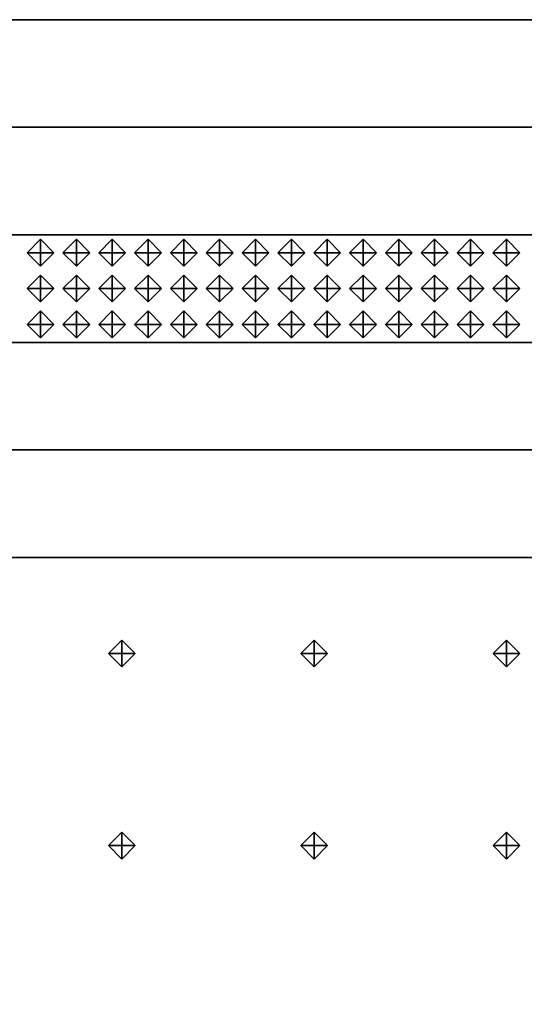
# Model space of a CAD drawing. Header units: inches. Extents: x 0.1 to 82.8, y 0.2 to 48.3.
# Tile 97 of 110: x 42 to 42.9, y 2.1 to 3.9. Entities that reach past the tile are written whole.
import ezdxf

# ---------------------------------------------------------------- set-up
doc = ezdxf.new("R2010")
doc.units = ezdxf.units.IN
doc.header["$MEASUREMENT"] = 0
doc.layers.add('DLX_CALC', color=3, linetype='Continuous', true_color=0x00ff00)
doc.layers.add('DLX_CONT', color=7, linetype='Continuous', true_color=0x969696)

msp = doc.modelspace()

# ---------------------------------------------------------------- linework, layer by layer
at = {"layer": 'DLX_CALC'}
for points in [[(45.4565, 3.5132, 0), (0.4565, 3.5132, 0)], [(0.4565, 3.3132, 0), (45.4565, 3.3132, 0)], [(45.5733, 2.913, 0), (0.3485, 2.9132, 0), (0.3485, 0.4132, 0), (45.5733, 0.413, 0), (45.5733, 2.913, 0)], [(45.5733, 2.913, 0), (0.4956, 2.9132, 0)]]:
    msp.add_polyline3d(points, dxfattribs=at)
at = {"layer": 'DLX_CONT'}
for points in [[(0.3486, 3.9132, 0), (45.5733, 3.913, 0)], [(45.5733, 3.913, 0), (0.3486, 3.9132, 0)], [(45.5733, 3.913, 0), (0.3486, 3.9132, 0)], [(0.3486, 3.9132, 0), (45.5733, 3.913, 0)], [(0.3486, 3.9132, 0), (45.5733, 3.913, 0)], [(45.5733, 3.913, 0), (0.3486, 3.9132, 0)], [(0.3486, 3.7132, 0), (45.5733, 3.713, 0)], [(45.5733, 3.713, 0), (0.3486, 3.7132, 0)], [(45.5733, 3.713, 0), (0.3486, 3.7132, 0)], [(0.3486, 3.7132, 0), (45.5733, 3.713, 0)], [(0.3486, 3.7132, 0), (45.5733, 3.713, 0)], [(45.5733, 3.713, 0), (0.3486, 3.7132, 0)], [(45.5733, 3.513, 0), (0.3485, 3.5132, 0)], [(0.3485, 3.5132, 0), (45.5733, 3.513, 0)], [(0.3485, 3.5132, 0), (45.5733, 3.513, 0)], [(45.5733, 3.513, 0), (0.3485, 3.5132, 0)], [(0.3486, 3.5132, 0), (45.5733, 3.513, 0)], [(45.5733, 3.513, 0), (0.3486, 3.5132, 0)], [(0.3485, 3.3132, 0), (45.5733, 3.313, 0)], [(45.5733, 3.313, 0), (0.3485, 3.3132, 0)], [(45.5733, 3.313, 0), (0.3485, 3.3132, 0)], [(0.3485, 3.3132, 0), (45.5733, 3.313, 0)], [(0.3485, 3.3132, 0), (45.5733, 3.313, 0)], [(45.5733, 3.313, 0), (0.3485, 3.3132, 0)], [(0.3485, 3.1132, 0), (45.5733, 3.113, 0)], [(45.5733, 3.113, 0), (0.3485, 3.1132, 0)], [(45.5733, 3.113, 0), (0.3485, 3.1132, 0)], [(0.3485, 3.1132, 0), (45.5733, 3.113, 0)], [(0.3485, 3.1132, 0), (45.5733, 3.113, 0)], [(45.5733, 3.113, 0), (0.3485, 3.1132, 0)], [(0.3485, 2.9132, 0), (45.5733, 2.913, 0)], [(45.5733, 2.913, 0), (0.3485, 2.9132, 0)], [(45.5733, 2.913, 0), (0.3485, 2.9132, 0)], [(0.3485, 2.9132, 0), (45.5733, 2.913, 0)], [(0.3485, 2.9132, 0), (45.5733, 2.913, 0)], [(45.5733, 2.913, 0), (0.3485, 2.9132, 0)]]:
    msp.add_polyline3d(points, dxfattribs=at)

# ---------------------------------------------------------------- meshes
at = {"layer": 'DLX_CALC'}
mesh = msp.add_polyface(dxfattribs=at)
corners = [(41.9982, 3.4798), (42.0232, 3.4548), (42.0232, 3.4798), (42.0232, 3.4548), (42.0482, 3.4798), (42.0232, 3.4798), (42.0482, 3.4798), (42.0232, 3.5048), (42.0232, 3.4798), (42.0232, 3.5048), (41.9982, 3.4798), (42.0232, 3.4798), (42.0232, 3.4548), (41.9982, 3.4798), (42.0232, 3.4798), (42.0482, 3.4798), (42.0232, 3.4548), (42.0232, 3.4798), (42.0232, 3.5048), (42.0482, 3.4798), (42.0232, 3.4798), (41.9982, 3.4798), (42.0232, 3.5048), (42.0232, 3.4798)]
mesh.append_faces([[corners[k] for k in face] for face in [(0, 1, 2), (3, 4, 5), (6, 7, 8), (9, 10, 11), (12, 13, 14), (15, 16, 17), (18, 19, 20), (21, 22, 23)]])
mesh = msp.add_polyface(dxfattribs=at)
corners = [(42.0648, 3.4798), (42.0899, 3.4548), (42.0899, 3.4798), (42.0899, 3.4548), (42.1149, 3.4798), (42.0899, 3.4798), (42.1149, 3.4798), (42.0899, 3.5048), (42.0899, 3.4798), (42.0899, 3.5048), (42.0648, 3.4798), (42.0899, 3.4798), (42.0899, 3.4548), (42.0648, 3.4798), (42.0899, 3.4798), (42.1149, 3.4798), (42.0899, 3.4548), (42.0899, 3.4798), (42.0899, 3.5048), (42.1149, 3.4798), (42.0899, 3.4798), (42.0648, 3.4798), (42.0899, 3.5048), (42.0899, 3.4798)]
mesh.append_faces([[corners[k] for k in face] for face in [(0, 1, 2), (3, 4, 5), (6, 7, 8), (9, 10, 11), (12, 13, 14), (15, 16, 17), (18, 19, 20), (21, 22, 23)]])
mesh = msp.add_polyface(dxfattribs=at)
corners = [(42.1315, 3.4798), (42.1565, 3.4548), (42.1565, 3.4798), (42.1565, 3.4548), (42.1815, 3.4798), (42.1565, 3.4798), (42.1815, 3.4798), (42.1565, 3.5048), (42.1565, 3.4798), (42.1565, 3.5048), (42.1315, 3.4798), (42.1565, 3.4798), (42.1565, 3.4548), (42.1315, 3.4798), (42.1565, 3.4798), (42.1815, 3.4798), (42.1565, 3.4548), (42.1565, 3.4798), (42.1565, 3.5048), (42.1815, 3.4798), (42.1565, 3.4798), (42.1315, 3.4798), (42.1565, 3.5048), (42.1565, 3.4798)]
mesh.append_faces([[corners[k] for k in face] for face in [(0, 1, 2), (3, 4, 5), (6, 7, 8), (9, 10, 11), (12, 13, 14), (15, 16, 17), (18, 19, 20), (21, 22, 23)]])
mesh = msp.add_polyface(dxfattribs=at)
corners = [(42.1982, 3.4798), (42.2232, 3.4548), (42.2232, 3.4798), (42.2232, 3.4548), (42.2482, 3.4798), (42.2232, 3.4798), (42.2482, 3.4798), (42.2232, 3.5048), (42.2232, 3.4798), (42.2232, 3.5048), (42.1982, 3.4798), (42.2232, 3.4798), (42.2232, 3.4548), (42.1982, 3.4798), (42.2232, 3.4798), (42.2482, 3.4798), (42.2232, 3.4548), (42.2232, 3.4798), (42.2232, 3.5048), (42.2482, 3.4798), (42.2232, 3.4798), (42.1982, 3.4798), (42.2232, 3.5048), (42.2232, 3.4798)]
mesh.append_faces([[corners[k] for k in face] for face in [(0, 1, 2), (3, 4, 5), (6, 7, 8), (9, 10, 11), (12, 13, 14), (15, 16, 17), (18, 19, 20), (21, 22, 23)]])
mesh = msp.add_polyface(dxfattribs=at)
corners = [(42.2649, 3.4798), (42.2899, 3.4548), (42.2899, 3.4798), (42.2899, 3.4548), (42.3149, 3.4798), (42.2899, 3.4798), (42.3149, 3.4798), (42.2899, 3.5048), (42.2899, 3.4798), (42.2899, 3.5048), (42.2649, 3.4798), (42.2899, 3.4798), (42.2899, 3.4548), (42.2649, 3.4798), (42.2899, 3.4798), (42.3149, 3.4798), (42.2899, 3.4548), (42.2899, 3.4798), (42.2899, 3.5048), (42.3149, 3.4798), (42.2899, 3.4798), (42.2649, 3.4798), (42.2899, 3.5048), (42.2899, 3.4798)]
mesh.append_faces([[corners[k] for k in face] for face in [(0, 1, 2), (3, 4, 5), (6, 7, 8), (9, 10, 11), (12, 13, 14), (15, 16, 17), (18, 19, 20), (21, 22, 23)]])
mesh = msp.add_polyface(dxfattribs=at)
corners = [(42.3315, 3.4798), (42.3565, 3.4548), (42.3565, 3.4798), (42.3565, 3.4548), (42.3815, 3.4798), (42.3565, 3.4798), (42.3815, 3.4798), (42.3565, 3.5048), (42.3565, 3.4798), (42.3565, 3.5048), (42.3315, 3.4798), (42.3565, 3.4798), (42.3565, 3.4548), (42.3315, 3.4798), (42.3565, 3.4798), (42.3815, 3.4798), (42.3565, 3.4548), (42.3565, 3.4798), (42.3565, 3.5048), (42.3815, 3.4798), (42.3565, 3.4798), (42.3315, 3.4798), (42.3565, 3.5048), (42.3565, 3.4798)]
mesh.append_faces([[corners[k] for k in face] for face in [(0, 1, 2), (3, 4, 5), (6, 7, 8), (9, 10, 11), (12, 13, 14), (15, 16, 17), (18, 19, 20), (21, 22, 23)]])
mesh = msp.add_polyface(dxfattribs=at)
corners = [(42.3982, 3.4798), (42.4232, 3.4548), (42.4232, 3.4798), (42.4232, 3.4548), (42.4482, 3.4798), (42.4232, 3.4798), (42.4482, 3.4798), (42.4232, 3.5048), (42.4232, 3.4798), (42.4232, 3.5048), (42.3982, 3.4798), (42.4232, 3.4798), (42.4232, 3.4548), (42.3982, 3.4798), (42.4232, 3.4798), (42.4482, 3.4798), (42.4232, 3.4548), (42.4232, 3.4798), (42.4232, 3.5048), (42.4482, 3.4798), (42.4232, 3.4798), (42.3982, 3.4798), (42.4232, 3.5048), (42.4232, 3.4798)]
mesh.append_faces([[corners[k] for k in face] for face in [(0, 1, 2), (3, 4, 5), (6, 7, 8), (9, 10, 11), (12, 13, 14), (15, 16, 17), (18, 19, 20), (21, 22, 23)]])
mesh = msp.add_polyface(dxfattribs=at)
corners = [(42.4649, 3.4798), (42.4899, 3.4548), (42.4899, 3.4798), (42.4899, 3.4548), (42.5149, 3.4798), (42.4899, 3.4798), (42.5149, 3.4798), (42.4899, 3.5048), (42.4899, 3.4798), (42.4899, 3.5048), (42.4649, 3.4798), (42.4899, 3.4798), (42.4899, 3.4548), (42.4649, 3.4798), (42.4899, 3.4798), (42.5149, 3.4798), (42.4899, 3.4548), (42.4899, 3.4798), (42.4899, 3.5048), (42.5149, 3.4798), (42.4899, 3.4798), (42.4649, 3.4798), (42.4899, 3.5048), (42.4899, 3.4798)]
mesh.append_faces([[corners[k] for k in face] for face in [(0, 1, 2), (3, 4, 5), (6, 7, 8), (9, 10, 11), (12, 13, 14), (15, 16, 17), (18, 19, 20), (21, 22, 23)]])
mesh = msp.add_polyface(dxfattribs=at)
corners = [(42.5315, 3.4798), (42.5565, 3.4548), (42.5565, 3.4798), (42.5565, 3.4548), (42.5815, 3.4798), (42.5565, 3.4798), (42.5815, 3.4798), (42.5565, 3.5048), (42.5565, 3.4798), (42.5565, 3.5048), (42.5315, 3.4798), (42.5565, 3.4798), (42.5565, 3.4548), (42.5315, 3.4798), (42.5565, 3.4798), (42.5815, 3.4798), (42.5565, 3.4548), (42.5565, 3.4798), (42.5565, 3.5048), (42.5815, 3.4798), (42.5565, 3.4798), (42.5315, 3.4798), (42.5565, 3.5048), (42.5565, 3.4798)]
mesh.append_faces([[corners[k] for k in face] for face in [(0, 1, 2), (3, 4, 5), (6, 7, 8), (9, 10, 11), (12, 13, 14), (15, 16, 17), (18, 19, 20), (21, 22, 23)]])
mesh = msp.add_polyface(dxfattribs=at)
corners = [(42.5982, 3.4798), (42.6232, 3.4548), (42.6232, 3.4798), (42.6232, 3.4548), (42.6482, 3.4798), (42.6232, 3.4798), (42.6482, 3.4798), (42.6232, 3.5048), (42.6232, 3.4798), (42.6232, 3.5048), (42.5982, 3.4798), (42.6232, 3.4798), (42.6232, 3.4548), (42.5982, 3.4798), (42.6232, 3.4798), (42.6482, 3.4798), (42.6232, 3.4548), (42.6232, 3.4798), (42.6232, 3.5048), (42.6482, 3.4798), (42.6232, 3.4798), (42.5982, 3.4798), (42.6232, 3.5048), (42.6232, 3.4798)]
mesh.append_faces([[corners[k] for k in face] for face in [(0, 1, 2), (3, 4, 5), (6, 7, 8), (9, 10, 11), (12, 13, 14), (15, 16, 17), (18, 19, 20), (21, 22, 23)]])
mesh = msp.add_polyface(dxfattribs=at)
corners = [(42.6649, 3.4798), (42.6899, 3.4548), (42.6899, 3.4798), (42.6899, 3.4548), (42.7149, 3.4798), (42.6899, 3.4798), (42.7149, 3.4798), (42.6899, 3.5048), (42.6899, 3.4798), (42.6899, 3.5048), (42.6649, 3.4798), (42.6899, 3.4798), (42.6899, 3.4548), (42.6649, 3.4798), (42.6899, 3.4798), (42.7149, 3.4798), (42.6899, 3.4548), (42.6899, 3.4798), (42.6899, 3.5048), (42.7149, 3.4798), (42.6899, 3.4798), (42.6649, 3.4798), (42.6899, 3.5048), (42.6899, 3.4798)]
mesh.append_faces([[corners[k] for k in face] for face in [(0, 1, 2), (3, 4, 5), (6, 7, 8), (9, 10, 11), (12, 13, 14), (15, 16, 17), (18, 19, 20), (21, 22, 23)]])
mesh = msp.add_polyface(dxfattribs=at)
corners = [(42.7315, 3.4798), (42.7565, 3.4548), (42.7565, 3.4798), (42.7565, 3.4548), (42.7815, 3.4798), (42.7565, 3.4798), (42.7815, 3.4798), (42.7565, 3.5048), (42.7565, 3.4798), (42.7565, 3.5048), (42.7315, 3.4798), (42.7565, 3.4798), (42.7565, 3.4548), (42.7315, 3.4798), (42.7565, 3.4798), (42.7815, 3.4798), (42.7565, 3.4548), (42.7565, 3.4798), (42.7565, 3.5048), (42.7815, 3.4798), (42.7565, 3.4798), (42.7315, 3.4798), (42.7565, 3.5048), (42.7565, 3.4798)]
mesh.append_faces([[corners[k] for k in face] for face in [(0, 1, 2), (3, 4, 5), (6, 7, 8), (9, 10, 11), (12, 13, 14), (15, 16, 17), (18, 19, 20), (21, 22, 23)]])
mesh = msp.add_polyface(dxfattribs=at)
corners = [(42.7982, 3.4798), (42.8232, 3.4548), (42.8232, 3.4798), (42.8232, 3.4548), (42.8482, 3.4798), (42.8232, 3.4798), (42.8482, 3.4798), (42.8232, 3.5048), (42.8232, 3.4798), (42.8232, 3.5048), (42.7982, 3.4798), (42.8232, 3.4798), (42.8232, 3.4548), (42.7982, 3.4798), (42.8232, 3.4798), (42.8482, 3.4798), (42.8232, 3.4548), (42.8232, 3.4798), (42.8232, 3.5048), (42.8482, 3.4798), (42.8232, 3.4798), (42.7982, 3.4798), (42.8232, 3.5048), (42.8232, 3.4798)]
mesh.append_faces([[corners[k] for k in face] for face in [(0, 1, 2), (3, 4, 5), (6, 7, 8), (9, 10, 11), (12, 13, 14), (15, 16, 17), (18, 19, 20), (21, 22, 23)]])
mesh = msp.add_polyface(dxfattribs=at)
corners = [(42.8649, 3.4798), (42.8899, 3.4548), (42.8899, 3.4798), (42.8899, 3.4548), (42.9149, 3.4798), (42.8899, 3.4798), (42.9149, 3.4798), (42.8899, 3.5048), (42.8899, 3.4798), (42.8899, 3.5048), (42.8649, 3.4798), (42.8899, 3.4798), (42.8899, 3.4548), (42.8649, 3.4798), (42.8899, 3.4798), (42.9149, 3.4798), (42.8899, 3.4548), (42.8899, 3.4798), (42.8899, 3.5048), (42.9149, 3.4798), (42.8899, 3.4798), (42.8649, 3.4798), (42.8899, 3.5048), (42.8899, 3.4798)]
mesh.append_faces([[corners[k] for k in face] for face in [(0, 1, 2), (3, 4, 5), (6, 7, 8), (9, 10, 11), (12, 13, 14), (15, 16, 17), (18, 19, 20), (21, 22, 23)]])
mesh = msp.add_polyface(dxfattribs=at)
corners = [(41.9982, 3.4132), (42.0232, 3.3882), (42.0232, 3.4132), (42.0232, 3.3882), (42.0482, 3.4132), (42.0232, 3.4132), (42.0482, 3.4132), (42.0232, 3.4382), (42.0232, 3.4132), (42.0232, 3.4382), (41.9982, 3.4132), (42.0232, 3.4132), (42.0232, 3.3882), (41.9982, 3.4132), (42.0232, 3.4132), (42.0482, 3.4132), (42.0232, 3.3882), (42.0232, 3.4132), (42.0232, 3.4382), (42.0482, 3.4132), (42.0232, 3.4132), (41.9982, 3.4132), (42.0232, 3.4382), (42.0232, 3.4132)]
mesh.append_faces([[corners[k] for k in face] for face in [(0, 1, 2), (3, 4, 5), (6, 7, 8), (9, 10, 11), (12, 13, 14), (15, 16, 17), (18, 19, 20), (21, 22, 23)]])
mesh = msp.add_polyface(dxfattribs=at)
corners = [(42.0648, 3.4132), (42.0899, 3.3882), (42.0899, 3.4132), (42.0899, 3.3882), (42.1149, 3.4132), (42.0899, 3.4132), (42.1149, 3.4132), (42.0899, 3.4382), (42.0899, 3.4132), (42.0899, 3.4382), (42.0648, 3.4132), (42.0899, 3.4132), (42.0899, 3.3882), (42.0648, 3.4132), (42.0899, 3.4132), (42.1149, 3.4132), (42.0899, 3.3882), (42.0899, 3.4132), (42.0899, 3.4382), (42.1149, 3.4132), (42.0899, 3.4132), (42.0648, 3.4132), (42.0899, 3.4382), (42.0899, 3.4132)]
mesh.append_faces([[corners[k] for k in face] for face in [(0, 1, 2), (3, 4, 5), (6, 7, 8), (9, 10, 11), (12, 13, 14), (15, 16, 17), (18, 19, 20), (21, 22, 23)]])
mesh = msp.add_polyface(dxfattribs=at)
corners = [(42.1315, 3.4132), (42.1565, 3.3882), (42.1565, 3.4132), (42.1565, 3.3882), (42.1815, 3.4132), (42.1565, 3.4132), (42.1815, 3.4132), (42.1565, 3.4382), (42.1565, 3.4132), (42.1565, 3.4382), (42.1315, 3.4132), (42.1565, 3.4132), (42.1565, 3.3882), (42.1315, 3.4132), (42.1565, 3.4132), (42.1815, 3.4132), (42.1565, 3.3882), (42.1565, 3.4132), (42.1565, 3.4382), (42.1815, 3.4132), (42.1565, 3.4132), (42.1315, 3.4132), (42.1565, 3.4382), (42.1565, 3.4132)]
mesh.append_faces([[corners[k] for k in face] for face in [(0, 1, 2), (3, 4, 5), (6, 7, 8), (9, 10, 11), (12, 13, 14), (15, 16, 17), (18, 19, 20), (21, 22, 23)]])
mesh = msp.add_polyface(dxfattribs=at)
corners = [(42.1982, 3.4132), (42.2232, 3.3882), (42.2232, 3.4132), (42.2232, 3.3882), (42.2482, 3.4132), (42.2232, 3.4132), (42.2482, 3.4132), (42.2232, 3.4382), (42.2232, 3.4132), (42.2232, 3.4382), (42.1982, 3.4132), (42.2232, 3.4132), (42.2232, 3.3882), (42.1982, 3.4132), (42.2232, 3.4132), (42.2482, 3.4132), (42.2232, 3.3882), (42.2232, 3.4132), (42.2232, 3.4382), (42.2482, 3.4132), (42.2232, 3.4132), (42.1982, 3.4132), (42.2232, 3.4382), (42.2232, 3.4132)]
mesh.append_faces([[corners[k] for k in face] for face in [(0, 1, 2), (3, 4, 5), (6, 7, 8), (9, 10, 11), (12, 13, 14), (15, 16, 17), (18, 19, 20), (21, 22, 23)]])
mesh = msp.add_polyface(dxfattribs=at)
corners = [(42.2649, 3.4132), (42.2899, 3.3882), (42.2899, 3.4132), (42.2899, 3.3882), (42.3149, 3.4132), (42.2899, 3.4132), (42.3149, 3.4132), (42.2899, 3.4382), (42.2899, 3.4132), (42.2899, 3.4382), (42.2649, 3.4132), (42.2899, 3.4132), (42.2899, 3.3882), (42.2649, 3.4132), (42.2899, 3.4132), (42.3149, 3.4132), (42.2899, 3.3882), (42.2899, 3.4132), (42.2899, 3.4382), (42.3149, 3.4132), (42.2899, 3.4132), (42.2649, 3.4132), (42.2899, 3.4382), (42.2899, 3.4132)]
mesh.append_faces([[corners[k] for k in face] for face in [(0, 1, 2), (3, 4, 5), (6, 7, 8), (9, 10, 11), (12, 13, 14), (15, 16, 17), (18, 19, 20), (21, 22, 23)]])
mesh = msp.add_polyface(dxfattribs=at)
corners = [(42.3315, 3.4132), (42.3565, 3.3882), (42.3565, 3.4132), (42.3565, 3.3882), (42.3815, 3.4132), (42.3565, 3.4132), (42.3815, 3.4132), (42.3565, 3.4382), (42.3565, 3.4132), (42.3565, 3.4382), (42.3315, 3.4132), (42.3565, 3.4132), (42.3565, 3.3882), (42.3315, 3.4132), (42.3565, 3.4132), (42.3815, 3.4132), (42.3565, 3.3882), (42.3565, 3.4132), (42.3565, 3.4382), (42.3815, 3.4132), (42.3565, 3.4132), (42.3315, 3.4132), (42.3565, 3.4382), (42.3565, 3.4132)]
mesh.append_faces([[corners[k] for k in face] for face in [(0, 1, 2), (3, 4, 5), (6, 7, 8), (9, 10, 11), (12, 13, 14), (15, 16, 17), (18, 19, 20), (21, 22, 23)]])
mesh = msp.add_polyface(dxfattribs=at)
corners = [(42.3982, 3.4132), (42.4232, 3.3882), (42.4232, 3.4132), (42.4232, 3.3882), (42.4482, 3.4132), (42.4232, 3.4132), (42.4482, 3.4132), (42.4232, 3.4382), (42.4232, 3.4132), (42.4232, 3.4382), (42.3982, 3.4132), (42.4232, 3.4132), (42.4232, 3.3882), (42.3982, 3.4132), (42.4232, 3.4132), (42.4482, 3.4132), (42.4232, 3.3882), (42.4232, 3.4132), (42.4232, 3.4382), (42.4482, 3.4132), (42.4232, 3.4132), (42.3982, 3.4132), (42.4232, 3.4382), (42.4232, 3.4132)]
mesh.append_faces([[corners[k] for k in face] for face in [(0, 1, 2), (3, 4, 5), (6, 7, 8), (9, 10, 11), (12, 13, 14), (15, 16, 17), (18, 19, 20), (21, 22, 23)]])
mesh = msp.add_polyface(dxfattribs=at)
corners = [(42.4649, 3.4132), (42.4899, 3.3882), (42.4899, 3.4132), (42.4899, 3.3882), (42.5149, 3.4132), (42.4899, 3.4132), (42.5149, 3.4132), (42.4899, 3.4382), (42.4899, 3.4132), (42.4899, 3.4382), (42.4649, 3.4132), (42.4899, 3.4132), (42.4899, 3.3882), (42.4649, 3.4132), (42.4899, 3.4132), (42.5149, 3.4132), (42.4899, 3.3882), (42.4899, 3.4132), (42.4899, 3.4382), (42.5149, 3.4132), (42.4899, 3.4132), (42.4649, 3.4132), (42.4899, 3.4382), (42.4899, 3.4132)]
mesh.append_faces([[corners[k] for k in face] for face in [(0, 1, 2), (3, 4, 5), (6, 7, 8), (9, 10, 11), (12, 13, 14), (15, 16, 17), (18, 19, 20), (21, 22, 23)]])
mesh = msp.add_polyface(dxfattribs=at)
corners = [(42.5315, 3.4132), (42.5565, 3.3882), (42.5565, 3.4132), (42.5565, 3.3882), (42.5815, 3.4132), (42.5565, 3.4132), (42.5815, 3.4132), (42.5565, 3.4382), (42.5565, 3.4132), (42.5565, 3.4382), (42.5315, 3.4132), (42.5565, 3.4132), (42.5565, 3.3882), (42.5315, 3.4132), (42.5565, 3.4132), (42.5815, 3.4132), (42.5565, 3.3882), (42.5565, 3.4132), (42.5565, 3.4382), (42.5815, 3.4132), (42.5565, 3.4132), (42.5315, 3.4132), (42.5565, 3.4382), (42.5565, 3.4132)]
mesh.append_faces([[corners[k] for k in face] for face in [(0, 1, 2), (3, 4, 5), (6, 7, 8), (9, 10, 11), (12, 13, 14), (15, 16, 17), (18, 19, 20), (21, 22, 23)]])
mesh = msp.add_polyface(dxfattribs=at)
corners = [(42.5982, 3.4132), (42.6232, 3.3882), (42.6232, 3.4132), (42.6232, 3.3882), (42.6482, 3.4132), (42.6232, 3.4132), (42.6482, 3.4132), (42.6232, 3.4382), (42.6232, 3.4132), (42.6232, 3.4382), (42.5982, 3.4132), (42.6232, 3.4132), (42.6232, 3.3882), (42.5982, 3.4132), (42.6232, 3.4132), (42.6482, 3.4132), (42.6232, 3.3882), (42.6232, 3.4132), (42.6232, 3.4382), (42.6482, 3.4132), (42.6232, 3.4132), (42.5982, 3.4132), (42.6232, 3.4382), (42.6232, 3.4132)]
mesh.append_faces([[corners[k] for k in face] for face in [(0, 1, 2), (3, 4, 5), (6, 7, 8), (9, 10, 11), (12, 13, 14), (15, 16, 17), (18, 19, 20), (21, 22, 23)]])
mesh = msp.add_polyface(dxfattribs=at)
corners = [(42.6649, 3.4132), (42.6899, 3.3882), (42.6899, 3.4132), (42.6899, 3.3882), (42.7149, 3.4132), (42.6899, 3.4132), (42.7149, 3.4132), (42.6899, 3.4382), (42.6899, 3.4132), (42.6899, 3.4382), (42.6649, 3.4132), (42.6899, 3.4132), (42.6899, 3.3882), (42.6649, 3.4132), (42.6899, 3.4132), (42.7149, 3.4132), (42.6899, 3.3882), (42.6899, 3.4132), (42.6899, 3.4382), (42.7149, 3.4132), (42.6899, 3.4132), (42.6649, 3.4132), (42.6899, 3.4382), (42.6899, 3.4132)]
mesh.append_faces([[corners[k] for k in face] for face in [(0, 1, 2), (3, 4, 5), (6, 7, 8), (9, 10, 11), (12, 13, 14), (15, 16, 17), (18, 19, 20), (21, 22, 23)]])
mesh = msp.add_polyface(dxfattribs=at)
corners = [(42.7315, 3.4132), (42.7565, 3.3882), (42.7565, 3.4132), (42.7565, 3.3882), (42.7815, 3.4132), (42.7565, 3.4132), (42.7815, 3.4132), (42.7565, 3.4382), (42.7565, 3.4132), (42.7565, 3.4382), (42.7315, 3.4132), (42.7565, 3.4132), (42.7565, 3.3882), (42.7315, 3.4132), (42.7565, 3.4132), (42.7815, 3.4132), (42.7565, 3.3882), (42.7565, 3.4132), (42.7565, 3.4382), (42.7815, 3.4132), (42.7565, 3.4132), (42.7315, 3.4132), (42.7565, 3.4382), (42.7565, 3.4132)]
mesh.append_faces([[corners[k] for k in face] for face in [(0, 1, 2), (3, 4, 5), (6, 7, 8), (9, 10, 11), (12, 13, 14), (15, 16, 17), (18, 19, 20), (21, 22, 23)]])
mesh = msp.add_polyface(dxfattribs=at)
corners = [(42.7982, 3.4132), (42.8232, 3.3882), (42.8232, 3.4132), (42.8232, 3.3882), (42.8482, 3.4132), (42.8232, 3.4132), (42.8482, 3.4132), (42.8232, 3.4382), (42.8232, 3.4132), (42.8232, 3.4382), (42.7982, 3.4132), (42.8232, 3.4132), (42.8232, 3.3882), (42.7982, 3.4132), (42.8232, 3.4132), (42.8482, 3.4132), (42.8232, 3.3882), (42.8232, 3.4132), (42.8232, 3.4382), (42.8482, 3.4132), (42.8232, 3.4132), (42.7982, 3.4132), (42.8232, 3.4382), (42.8232, 3.4132)]
mesh.append_faces([[corners[k] for k in face] for face in [(0, 1, 2), (3, 4, 5), (6, 7, 8), (9, 10, 11), (12, 13, 14), (15, 16, 17), (18, 19, 20), (21, 22, 23)]])
mesh = msp.add_polyface(dxfattribs=at)
corners = [(42.8649, 3.4132), (42.8899, 3.3882), (42.8899, 3.4132), (42.8899, 3.3882), (42.9149, 3.4132), (42.8899, 3.4132), (42.9149, 3.4132), (42.8899, 3.4382), (42.8899, 3.4132), (42.8899, 3.4382), (42.8649, 3.4132), (42.8899, 3.4132), (42.8899, 3.3882), (42.8649, 3.4132), (42.8899, 3.4132), (42.9149, 3.4132), (42.8899, 3.3882), (42.8899, 3.4132), (42.8899, 3.4382), (42.9149, 3.4132), (42.8899, 3.4132), (42.8649, 3.4132), (42.8899, 3.4382), (42.8899, 3.4132)]
mesh.append_faces([[corners[k] for k in face] for face in [(0, 1, 2), (3, 4, 5), (6, 7, 8), (9, 10, 11), (12, 13, 14), (15, 16, 17), (18, 19, 20), (21, 22, 23)]])
mesh = msp.add_polyface(dxfattribs=at)
corners = [(41.9982, 3.3465), (42.0232, 3.3215), (42.0232, 3.3465), (42.0232, 3.3215), (42.0482, 3.3465), (42.0232, 3.3465), (42.0482, 3.3465), (42.0232, 3.3715), (42.0232, 3.3465), (42.0232, 3.3715), (41.9982, 3.3465), (42.0232, 3.3465), (42.0232, 3.3215), (41.9982, 3.3465), (42.0232, 3.3465), (42.0482, 3.3465), (42.0232, 3.3215), (42.0232, 3.3465), (42.0232, 3.3715), (42.0482, 3.3465), (42.0232, 3.3465), (41.9982, 3.3465), (42.0232, 3.3715), (42.0232, 3.3465)]
mesh.append_faces([[corners[k] for k in face] for face in [(0, 1, 2), (3, 4, 5), (6, 7, 8), (9, 10, 11), (12, 13, 14), (15, 16, 17), (18, 19, 20), (21, 22, 23)]])
mesh = msp.add_polyface(dxfattribs=at)
corners = [(42.0649, 3.3465), (42.0899, 3.3215), (42.0899, 3.3465), (42.0899, 3.3215), (42.1149, 3.3465), (42.0899, 3.3465), (42.1149, 3.3465), (42.0899, 3.3715), (42.0899, 3.3465), (42.0899, 3.3715), (42.0649, 3.3465), (42.0899, 3.3465), (42.0899, 3.3215), (42.0649, 3.3465), (42.0899, 3.3465), (42.1149, 3.3465), (42.0899, 3.3215), (42.0899, 3.3465), (42.0899, 3.3715), (42.1149, 3.3465), (42.0899, 3.3465), (42.0649, 3.3465), (42.0899, 3.3715), (42.0899, 3.3465)]
mesh.append_faces([[corners[k] for k in face] for face in [(0, 1, 2), (3, 4, 5), (6, 7, 8), (9, 10, 11), (12, 13, 14), (15, 16, 17), (18, 19, 20), (21, 22, 23)]])
mesh = msp.add_polyface(dxfattribs=at)
corners = [(42.1315, 3.3465), (42.1565, 3.3215), (42.1565, 3.3465), (42.1565, 3.3215), (42.1815, 3.3465), (42.1565, 3.3465), (42.1815, 3.3465), (42.1565, 3.3715), (42.1565, 3.3465), (42.1565, 3.3715), (42.1315, 3.3465), (42.1565, 3.3465), (42.1565, 3.3215), (42.1315, 3.3465), (42.1565, 3.3465), (42.1815, 3.3465), (42.1565, 3.3215), (42.1565, 3.3465), (42.1565, 3.3715), (42.1815, 3.3465), (42.1565, 3.3465), (42.1315, 3.3465), (42.1565, 3.3715), (42.1565, 3.3465)]
mesh.append_faces([[corners[k] for k in face] for face in [(0, 1, 2), (3, 4, 5), (6, 7, 8), (9, 10, 11), (12, 13, 14), (15, 16, 17), (18, 19, 20), (21, 22, 23)]])
mesh = msp.add_polyface(dxfattribs=at)
corners = [(42.1982, 3.3465), (42.2232, 3.3215), (42.2232, 3.3465), (42.2232, 3.3215), (42.2482, 3.3465), (42.2232, 3.3465), (42.2482, 3.3465), (42.2232, 3.3715), (42.2232, 3.3465), (42.2232, 3.3715), (42.1982, 3.3465), (42.2232, 3.3465), (42.2232, 3.3215), (42.1982, 3.3465), (42.2232, 3.3465), (42.2482, 3.3465), (42.2232, 3.3215), (42.2232, 3.3465), (42.2232, 3.3715), (42.2482, 3.3465), (42.2232, 3.3465), (42.1982, 3.3465), (42.2232, 3.3715), (42.2232, 3.3465)]
mesh.append_faces([[corners[k] for k in face] for face in [(0, 1, 2), (3, 4, 5), (6, 7, 8), (9, 10, 11), (12, 13, 14), (15, 16, 17), (18, 19, 20), (21, 22, 23)]])
mesh = msp.add_polyface(dxfattribs=at)
corners = [(42.2649, 3.3465), (42.2899, 3.3215), (42.2899, 3.3465), (42.2899, 3.3215), (42.3149, 3.3465), (42.2899, 3.3465), (42.3149, 3.3465), (42.2899, 3.3715), (42.2899, 3.3465), (42.2899, 3.3715), (42.2649, 3.3465), (42.2899, 3.3465), (42.2899, 3.3215), (42.2649, 3.3465), (42.2899, 3.3465), (42.3149, 3.3465), (42.2899, 3.3215), (42.2899, 3.3465), (42.2899, 3.3715), (42.3149, 3.3465), (42.2899, 3.3465), (42.2649, 3.3465), (42.2899, 3.3715), (42.2899, 3.3465)]
mesh.append_faces([[corners[k] for k in face] for face in [(0, 1, 2), (3, 4, 5), (6, 7, 8), (9, 10, 11), (12, 13, 14), (15, 16, 17), (18, 19, 20), (21, 22, 23)]])
mesh = msp.add_polyface(dxfattribs=at)
corners = [(42.3315, 3.3465), (42.3565, 3.3215), (42.3565, 3.3465), (42.3565, 3.3215), (42.3815, 3.3465), (42.3565, 3.3465), (42.3815, 3.3465), (42.3565, 3.3715), (42.3565, 3.3465), (42.3565, 3.3715), (42.3315, 3.3465), (42.3565, 3.3465), (42.3565, 3.3215), (42.3315, 3.3465), (42.3565, 3.3465), (42.3815, 3.3465), (42.3565, 3.3215), (42.3565, 3.3465), (42.3565, 3.3715), (42.3815, 3.3465), (42.3565, 3.3465), (42.3315, 3.3465), (42.3565, 3.3715), (42.3565, 3.3465)]
mesh.append_faces([[corners[k] for k in face] for face in [(0, 1, 2), (3, 4, 5), (6, 7, 8), (9, 10, 11), (12, 13, 14), (15, 16, 17), (18, 19, 20), (21, 22, 23)]])
mesh = msp.add_polyface(dxfattribs=at)
corners = [(42.3982, 3.3465), (42.4232, 3.3215), (42.4232, 3.3465), (42.4232, 3.3215), (42.4482, 3.3465), (42.4232, 3.3465), (42.4482, 3.3465), (42.4232, 3.3715), (42.4232, 3.3465), (42.4232, 3.3715), (42.3982, 3.3465), (42.4232, 3.3465), (42.4232, 3.3215), (42.3982, 3.3465), (42.4232, 3.3465), (42.4482, 3.3465), (42.4232, 3.3215), (42.4232, 3.3465), (42.4232, 3.3715), (42.4482, 3.3465), (42.4232, 3.3465), (42.3982, 3.3465), (42.4232, 3.3715), (42.4232, 3.3465)]
mesh.append_faces([[corners[k] for k in face] for face in [(0, 1, 2), (3, 4, 5), (6, 7, 8), (9, 10, 11), (12, 13, 14), (15, 16, 17), (18, 19, 20), (21, 22, 23)]])
mesh = msp.add_polyface(dxfattribs=at)
corners = [(42.4649, 3.3465), (42.4899, 3.3215), (42.4899, 3.3465), (42.4899, 3.3215), (42.5149, 3.3465), (42.4899, 3.3465), (42.5149, 3.3465), (42.4899, 3.3715), (42.4899, 3.3465), (42.4899, 3.3715), (42.4649, 3.3465), (42.4899, 3.3465), (42.4899, 3.3215), (42.4649, 3.3465), (42.4899, 3.3465), (42.5149, 3.3465), (42.4899, 3.3215), (42.4899, 3.3465), (42.4899, 3.3715), (42.5149, 3.3465), (42.4899, 3.3465), (42.4649, 3.3465), (42.4899, 3.3715), (42.4899, 3.3465)]
mesh.append_faces([[corners[k] for k in face] for face in [(0, 1, 2), (3, 4, 5), (6, 7, 8), (9, 10, 11), (12, 13, 14), (15, 16, 17), (18, 19, 20), (21, 22, 23)]])
mesh = msp.add_polyface(dxfattribs=at)
corners = [(42.5315, 3.3465), (42.5565, 3.3215), (42.5565, 3.3465), (42.5565, 3.3215), (42.5815, 3.3465), (42.5565, 3.3465), (42.5815, 3.3465), (42.5565, 3.3715), (42.5565, 3.3465), (42.5565, 3.3715), (42.5315, 3.3465), (42.5565, 3.3465), (42.5565, 3.3215), (42.5315, 3.3465), (42.5565, 3.3465), (42.5815, 3.3465), (42.5565, 3.3215), (42.5565, 3.3465), (42.5565, 3.3715), (42.5815, 3.3465), (42.5565, 3.3465), (42.5315, 3.3465), (42.5565, 3.3715), (42.5565, 3.3465)]
mesh.append_faces([[corners[k] for k in face] for face in [(0, 1, 2), (3, 4, 5), (6, 7, 8), (9, 10, 11), (12, 13, 14), (15, 16, 17), (18, 19, 20), (21, 22, 23)]])
mesh = msp.add_polyface(dxfattribs=at)
corners = [(42.5982, 3.3465), (42.6232, 3.3215), (42.6232, 3.3465), (42.6232, 3.3215), (42.6482, 3.3465), (42.6232, 3.3465), (42.6482, 3.3465), (42.6232, 3.3715), (42.6232, 3.3465), (42.6232, 3.3715), (42.5982, 3.3465), (42.6232, 3.3465), (42.6232, 3.3215), (42.5982, 3.3465), (42.6232, 3.3465), (42.6482, 3.3465), (42.6232, 3.3215), (42.6232, 3.3465), (42.6232, 3.3715), (42.6482, 3.3465), (42.6232, 3.3465), (42.5982, 3.3465), (42.6232, 3.3715), (42.6232, 3.3465)]
mesh.append_faces([[corners[k] for k in face] for face in [(0, 1, 2), (3, 4, 5), (6, 7, 8), (9, 10, 11), (12, 13, 14), (15, 16, 17), (18, 19, 20), (21, 22, 23)]])
mesh = msp.add_polyface(dxfattribs=at)
corners = [(42.6649, 3.3465), (42.6899, 3.3215), (42.6899, 3.3465), (42.6899, 3.3215), (42.7149, 3.3465), (42.6899, 3.3465), (42.7149, 3.3465), (42.6899, 3.3715), (42.6899, 3.3465), (42.6899, 3.3715), (42.6649, 3.3465), (42.6899, 3.3465), (42.6899, 3.3215), (42.6649, 3.3465), (42.6899, 3.3465), (42.7149, 3.3465), (42.6899, 3.3215), (42.6899, 3.3465), (42.6899, 3.3715), (42.7149, 3.3465), (42.6899, 3.3465), (42.6649, 3.3465), (42.6899, 3.3715), (42.6899, 3.3465)]
mesh.append_faces([[corners[k] for k in face] for face in [(0, 1, 2), (3, 4, 5), (6, 7, 8), (9, 10, 11), (12, 13, 14), (15, 16, 17), (18, 19, 20), (21, 22, 23)]])
mesh = msp.add_polyface(dxfattribs=at)
corners = [(42.7315, 3.3465), (42.7565, 3.3215), (42.7565, 3.3465), (42.7565, 3.3215), (42.7815, 3.3465), (42.7565, 3.3465), (42.7815, 3.3465), (42.7565, 3.3715), (42.7565, 3.3465), (42.7565, 3.3715), (42.7315, 3.3465), (42.7565, 3.3465), (42.7565, 3.3215), (42.7315, 3.3465), (42.7565, 3.3465), (42.7815, 3.3465), (42.7565, 3.3215), (42.7565, 3.3465), (42.7565, 3.3715), (42.7815, 3.3465), (42.7565, 3.3465), (42.7315, 3.3465), (42.7565, 3.3715), (42.7565, 3.3465)]
mesh.append_faces([[corners[k] for k in face] for face in [(0, 1, 2), (3, 4, 5), (6, 7, 8), (9, 10, 11), (12, 13, 14), (15, 16, 17), (18, 19, 20), (21, 22, 23)]])
mesh = msp.add_polyface(dxfattribs=at)
corners = [(42.7982, 3.3465), (42.8232, 3.3215), (42.8232, 3.3465), (42.8232, 3.3215), (42.8482, 3.3465), (42.8232, 3.3465), (42.8482, 3.3465), (42.8232, 3.3715), (42.8232, 3.3465), (42.8232, 3.3715), (42.7982, 3.3465), (42.8232, 3.3465), (42.8232, 3.3215), (42.7982, 3.3465), (42.8232, 3.3465), (42.8482, 3.3465), (42.8232, 3.3215), (42.8232, 3.3465), (42.8232, 3.3715), (42.8482, 3.3465), (42.8232, 3.3465), (42.7982, 3.3465), (42.8232, 3.3715), (42.8232, 3.3465)]
mesh.append_faces([[corners[k] for k in face] for face in [(0, 1, 2), (3, 4, 5), (6, 7, 8), (9, 10, 11), (12, 13, 14), (15, 16, 17), (18, 19, 20), (21, 22, 23)]])
mesh = msp.add_polyface(dxfattribs=at)
corners = [(42.8649, 3.3465), (42.8899, 3.3215), (42.8899, 3.3465), (42.8899, 3.3215), (42.9149, 3.3465), (42.8899, 3.3465), (42.9149, 3.3465), (42.8899, 3.3715), (42.8899, 3.3465), (42.8899, 3.3715), (42.8649, 3.3465), (42.8899, 3.3465), (42.8899, 3.3215), (42.8649, 3.3465), (42.8899, 3.3465), (42.9149, 3.3465), (42.8899, 3.3215), (42.8899, 3.3465), (42.8899, 3.3715), (42.9149, 3.3465), (42.8899, 3.3465), (42.8649, 3.3465), (42.8899, 3.3715), (42.8899, 3.3465)]
mesh.append_faces([[corners[k] for k in face] for face in [(0, 1, 2), (3, 4, 5), (6, 7, 8), (9, 10, 11), (12, 13, 14), (15, 16, 17), (18, 19, 20), (21, 22, 23)]])
mesh = msp.add_polyface(dxfattribs=at)
corners = [(42.1746, 2.7095), (42.1996, 2.7345), (42.1746, 2.7345), (42.1996, 2.7345), (42.1746, 2.7595), (42.1746, 2.7345), (42.1746, 2.7595), (42.1496, 2.7345), (42.1746, 2.7345), (42.1496, 2.7345), (42.1746, 2.7095), (42.1746, 2.7345), (42.1996, 2.7345), (42.1746, 2.7095), (42.1746, 2.7345), (42.1746, 2.7595), (42.1996, 2.7345), (42.1746, 2.7345), (42.1496, 2.7345), (42.1746, 2.7595), (42.1746, 2.7345), (42.1746, 2.7095), (42.1496, 2.7345), (42.1746, 2.7345)]
mesh.append_faces([[corners[k] for k in face] for face in [(0, 1, 2), (3, 4, 5), (6, 7, 8), (9, 10, 11), (12, 13, 14), (15, 16, 17), (18, 19, 20), (21, 22, 23)]])
mesh = msp.add_polyface(dxfattribs=at)
corners = [(42.5324, 2.7095), (42.5574, 2.7345), (42.5324, 2.7345), (42.5574, 2.7345), (42.5324, 2.7595), (42.5324, 2.7345), (42.5324, 2.7595), (42.5074, 2.7345), (42.5324, 2.7345), (42.5074, 2.7345), (42.5324, 2.7095), (42.5324, 2.7345), (42.5574, 2.7345), (42.5324, 2.7095), (42.5324, 2.7345), (42.5324, 2.7595), (42.5574, 2.7345), (42.5324, 2.7345), (42.5074, 2.7345), (42.5324, 2.7595), (42.5324, 2.7345), (42.5324, 2.7095), (42.5074, 2.7345), (42.5324, 2.7345)]
mesh.append_faces([[corners[k] for k in face] for face in [(0, 1, 2), (3, 4, 5), (6, 7, 8), (9, 10, 11), (12, 13, 14), (15, 16, 17), (18, 19, 20), (21, 22, 23)]])
mesh = msp.add_polyface(dxfattribs=at)
corners = [(42.8901, 2.7095), (42.9151, 2.7345), (42.8901, 2.7345), (42.9151, 2.7345), (42.8901, 2.7595), (42.8901, 2.7345), (42.8901, 2.7595), (42.8651, 2.7345), (42.8901, 2.7345), (42.8651, 2.7345), (42.8901, 2.7095), (42.8901, 2.7345), (42.9151, 2.7345), (42.8901, 2.7095), (42.8901, 2.7345), (42.8901, 2.7595), (42.9151, 2.7345), (42.8901, 2.7345), (42.8651, 2.7345), (42.8901, 2.7595), (42.8901, 2.7345), (42.8901, 2.7095), (42.8651, 2.7345), (42.8901, 2.7345)]
mesh.append_faces([[corners[k] for k in face] for face in [(0, 1, 2), (3, 4, 5), (6, 7, 8), (9, 10, 11), (12, 13, 14), (15, 16, 17), (18, 19, 20), (21, 22, 23)]])
mesh = msp.add_polyface(dxfattribs=at)
corners = [(42.1746, 2.3523), (42.1996, 2.3773), (42.1746, 2.3773), (42.1996, 2.3773), (42.1746, 2.4023), (42.1746, 2.3773), (42.1746, 2.4023), (42.1496, 2.3773), (42.1746, 2.3773), (42.1496, 2.3773), (42.1746, 2.3523), (42.1746, 2.3773), (42.1996, 2.3773), (42.1746, 2.3523), (42.1746, 2.3773), (42.1746, 2.4023), (42.1996, 2.3773), (42.1746, 2.3773), (42.1496, 2.3773), (42.1746, 2.4023), (42.1746, 2.3773), (42.1746, 2.3523), (42.1496, 2.3773), (42.1746, 2.3773)]
mesh.append_faces([[corners[k] for k in face] for face in [(0, 1, 2), (3, 4, 5), (6, 7, 8), (9, 10, 11), (12, 13, 14), (15, 16, 17), (18, 19, 20), (21, 22, 23)]])
mesh = msp.add_polyface(dxfattribs=at)
corners = [(42.5324, 2.3523), (42.5574, 2.3773), (42.5324, 2.3773), (42.5574, 2.3773), (42.5324, 2.4023), (42.5324, 2.3773), (42.5324, 2.4023), (42.5074, 2.3773), (42.5324, 2.3773), (42.5074, 2.3773), (42.5324, 2.3523), (42.5324, 2.3773), (42.5574, 2.3773), (42.5324, 2.3523), (42.5324, 2.3773), (42.5324, 2.4023), (42.5574, 2.3773), (42.5324, 2.3773), (42.5074, 2.3773), (42.5324, 2.4023), (42.5324, 2.3773), (42.5324, 2.3523), (42.5074, 2.3773), (42.5324, 2.3773)]
mesh.append_faces([[corners[k] for k in face] for face in [(0, 1, 2), (3, 4, 5), (6, 7, 8), (9, 10, 11), (12, 13, 14), (15, 16, 17), (18, 19, 20), (21, 22, 23)]])
mesh = msp.add_polyface(dxfattribs=at)
corners = [(42.8901, 2.3523), (42.9151, 2.3773), (42.8901, 2.3773), (42.9151, 2.3773), (42.8901, 2.4023), (42.8901, 2.3773), (42.8901, 2.4023), (42.8651, 2.3773), (42.8901, 2.3773), (42.8651, 2.3773), (42.8901, 2.3523), (42.8901, 2.3773), (42.9151, 2.3773), (42.8901, 2.3523), (42.8901, 2.3773), (42.8901, 2.4023), (42.9151, 2.3773), (42.8901, 2.3773), (42.8651, 2.3773), (42.8901, 2.4023), (42.8901, 2.3773), (42.8901, 2.3523), (42.8651, 2.3773), (42.8901, 2.3773)]
mesh.append_faces([[corners[k] for k in face] for face in [(0, 1, 2), (3, 4, 5), (6, 7, 8), (9, 10, 11), (12, 13, 14), (15, 16, 17), (18, 19, 20), (21, 22, 23)]])

doc.saveas('drawing.dxf')
